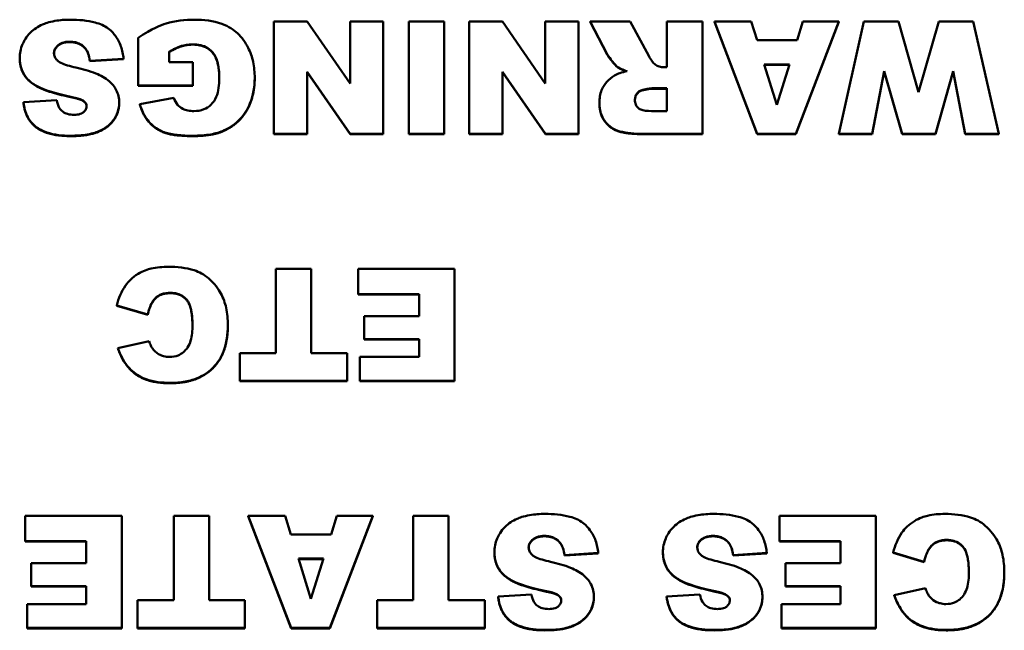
# Model space of a CAD drawing. Header units: inches. Extents: x 23.7 to 69.9, y 6 to 64.2.
# Tile 118 of 158: x 56.95 to 57.984, y 37.256 to 37.897. Entities that reach past the tile are written whole.
import ezdxf

# ---------------------------------------------------------------- set-up
doc = ezdxf.new("R2010")
doc.units = ezdxf.units.IN
doc.header["$MEASUREMENT"] = 0
doc.layers.add('Visible (ANSI)', color=7, linetype='Continuous', lineweight=50)
doc.layers.add('Visible Narrow (ANSI)', color=7, linetype='Continuous', lineweight=35)

msp = doc.modelspace()

# ---------------------------------------------------------------- linework, layer by layer
at = {"layer": 'Visible (ANSI)'}
for p, q in [((57.2519, 37.8952), (57.2169, 37.8952)), ((57.2169, 37.8952), (57.2169, 37.7773)), ((57.2969, 37.8303), (57.2519, 37.8952)), ((57.3318, 37.8952), (57.2969, 37.8952)), ((57.2969, 37.8952), (57.2969, 37.8303)), ((57.3318, 37.7773), (57.3318, 37.8952)), ((57.3586, 37.8952), (57.3586, 37.7773)), ((57.3958, 37.8952), (57.3586, 37.8952)), ((57.3958, 37.7773), (57.3958, 37.8952)), ((57.4569, 37.8952), (57.4219, 37.8952)), ((57.4219, 37.8952), (57.4219, 37.7773)), ((57.5019, 37.8303), (57.4569, 37.8952)), ((57.5368, 37.8952), (57.5019, 37.8952)), ((57.5019, 37.8952), (57.5019, 37.8303)), ((57.5368, 37.7773), (57.5368, 37.8952)), ((57.591, 37.8952), (57.5491, 37.8952)), ((57.5491, 37.8952), (57.567, 37.861)), ((57.5491, 37.8948), (57.5491, 37.8952)), ((57.567, 37.8606), (57.5491, 37.8948)), ((57.6107, 37.8591), (57.591, 37.8952)), ((57.667, 37.8952), (57.6297, 37.8952)), ((57.6297, 37.8952), (57.6297, 37.8473)), ((57.667, 37.7773), (57.667, 37.8952)), ((57.7183, 37.8952), (57.6795, 37.8952)), ((57.6795, 37.8952), (57.7245, 37.7773)), ((57.6795, 37.8948), (57.6795, 37.8952)), ((57.7245, 37.777), (57.6795, 37.8948)), ((57.7243, 37.8757), (57.7183, 37.8952)), ((57.765, 37.7773), (57.8102, 37.8952)), ((57.8102, 37.8948), (57.765, 37.777)), ((57.7723, 37.8952), (57.7664, 37.8757)), ((57.8102, 37.8952), (57.7723, 37.8952)), ((57.8366, 37.8952), (57.8102, 37.7773)), ((57.8102, 37.8948), (57.8102, 37.8952)), ((57.873, 37.8952), (57.8366, 37.8952)), ((57.894, 37.821), (57.873, 37.8952)), ((57.9151, 37.8952), (57.894, 37.821)), ((57.9514, 37.8952), (57.9151, 37.8952)), ((57.9781, 37.7773), (57.9514, 37.8952)), ((57.0745, 37.8781), (57.0745, 37.828)), ((57.0191, 37.8665), (57.0191, 37.8669)), ((57.7664, 37.8757), (57.7243, 37.8757)), ((56.95, 37.8565), (56.95, 37.8568)), ((57.0237, 37.854), (57.059, 37.8562)), ((57.059, 37.8558), (57.059, 37.8562)), ((57.1069, 37.8525), (57.1069, 37.8635)), ((57.059, 37.8558), (57.0237, 37.8536)), ((57.0237, 37.8536), (57.0237, 37.854)), ((57.1318, 37.8525), (57.1069, 37.8525)), ((57.1318, 37.828), (57.1318, 37.8525)), ((57.5781, 37.847), (57.5781, 37.8474)), ((57.6297, 37.8473), (57.6264, 37.8473)), ((57.732, 37.8501), (57.7583, 37.8501)), ((57.7452, 37.8078), (57.732, 37.8501)), ((57.7582, 37.8498), (57.7321, 37.8498)), ((57.7583, 37.8501), (57.7452, 37.8078)), ((57.1968, 37.8358), (57.1968, 37.8362)), ((57.2519, 37.8425), (57.2972, 37.7773)), ((57.2519, 37.7773), (57.2519, 37.8425)), ((57.2972, 37.777), (57.2519, 37.8422)), ((57.4569, 37.8425), (57.5022, 37.7773)), ((57.4569, 37.7773), (57.4569, 37.8425)), ((57.5022, 37.777), (57.4569, 37.8422)), ((57.8452, 37.7773), (57.858, 37.843)), ((57.858, 37.8426), (57.8452, 37.777)), ((57.858, 37.843), (57.8766, 37.7773)), ((57.858, 37.8426), (57.858, 37.843)), ((57.8766, 37.777), (57.858, 37.8426)), ((57.9116, 37.7773), (57.9302, 37.8432)), ((57.9302, 37.8428), (57.9116, 37.777)), ((57.9302, 37.8432), (57.9429, 37.7773)), ((57.9302, 37.8428), (57.9302, 37.8432)), ((57.9429, 37.777), (57.9302, 37.8428)), ((57.0745, 37.828), (57.1318, 37.828)), ((57.0745, 37.8276), (57.0745, 37.828)), ((57.1318, 37.8276), (57.0745, 37.8276)), ((57.1318, 37.8276), (57.1318, 37.828)), ((57.6141, 37.8251), (57.6297, 37.8251)), ((57.6297, 37.8251), (57.6297, 37.8012)), ((57.005, 37.8155), (57.005, 37.8159)), ((57.1119, 37.815), (57.0761, 37.8086)), ((57.6297, 37.8247), (57.6141, 37.8247)), ((56.9889, 37.8125), (56.9539, 37.8105)), ((56.9539, 37.8101), (56.9539, 37.8105)), ((57.0174, 37.8112), (57.0174, 37.8116)), ((57.0545, 37.8094), (57.0545, 37.8098)), ((57.0761, 37.8083), (57.0761, 37.8086)), ((57.5588, 37.8096), (57.5588, 37.81)), ((57.6297, 37.8012), (57.6135, 37.8012)), ((57.1649, 37.7806), (57.1649, 37.781)), ((57.2169, 37.7773), (57.2519, 37.7773)), ((57.2169, 37.777), (57.2169, 37.7773)), ((57.2519, 37.777), (57.2169, 37.777)), ((57.2519, 37.777), (57.2519, 37.7773)), ((57.2972, 37.7773), (57.3318, 37.7773)), ((57.2972, 37.777), (57.2972, 37.7773)), ((57.3318, 37.777), (57.2972, 37.777)), ((57.3318, 37.777), (57.3318, 37.7773)), ((57.3586, 37.7773), (57.3958, 37.7773)), ((57.3586, 37.777), (57.3586, 37.7773)), ((57.3958, 37.777), (57.3586, 37.777)), ((57.3958, 37.777), (57.3958, 37.7773)), ((57.4219, 37.7773), (57.4569, 37.7773)), ((57.4219, 37.777), (57.4219, 37.7773)), ((57.4569, 37.777), (57.4219, 37.777)), ((57.4569, 37.777), (57.4569, 37.7773)), ((57.5022, 37.7773), (57.5368, 37.7773)), ((57.5022, 37.777), (57.5022, 37.7773)), ((57.5368, 37.777), (57.5022, 37.777)), ((57.5368, 37.777), (57.5368, 37.7773)), ((57.6052, 37.7773), (57.667, 37.7773)), ((57.667, 37.777), (57.6052, 37.777)), ((57.667, 37.777), (57.667, 37.7773)), ((57.7245, 37.7773), (57.765, 37.7773)), ((57.7245, 37.777), (57.7245, 37.7773)), ((57.765, 37.777), (57.7245, 37.777)), ((57.765, 37.777), (57.765, 37.7773)), ((57.8102, 37.7773), (57.8452, 37.7773)), ((57.8102, 37.777), (57.8102, 37.7773)), ((57.8452, 37.777), (57.8102, 37.777)), ((57.8452, 37.777), (57.8452, 37.7773)), ((57.8766, 37.7773), (57.9116, 37.7773)), ((57.8766, 37.777), (57.8766, 37.7773)), ((57.9116, 37.777), (57.8766, 37.777)), ((57.9116, 37.777), (57.9116, 37.7773)), ((57.9429, 37.7773), (57.9781, 37.7773)), ((57.9429, 37.777), (57.9429, 37.7773)), ((57.9781, 37.777), (57.9429, 37.777)), ((57.9781, 37.777), (57.9781, 37.7773)), ((57.256, 37.6356), (57.219, 37.6356)), ((57.219, 37.6356), (57.219, 37.5469)), ((57.256, 37.5469), (57.256, 37.6356)), ((57.4067, 37.6356), (57.3055, 37.6356)), ((57.3055, 37.6356), (57.3055, 37.6089)), ((57.4067, 37.5177), (57.4067, 37.6356)), ((57.3055, 37.6089), (57.3695, 37.6089)), ((57.3055, 37.6085), (57.3055, 37.6089)), ((57.3695, 37.6085), (57.3055, 37.6085)), ((57.3695, 37.6089), (57.3695, 37.5857)), ((57.052, 37.597), (57.0844, 37.5874)), ((57.052, 37.5966), (57.052, 37.597)), ((57.0844, 37.587), (57.052, 37.5966)), ((57.0844, 37.587), (57.0844, 37.5874)), ((57.3695, 37.5857), (57.3118, 37.5857)), ((57.3118, 37.5857), (57.3118, 37.5616)), ((57.1686, 37.576), (57.1686, 37.5764)), ((57.0859, 37.5595), (57.0531, 37.5523)), ((57.3118, 37.5616), (57.3695, 37.5616)), ((57.3118, 37.5613), (57.3118, 37.5616)), ((57.3695, 37.5613), (57.3118, 37.5613)), ((57.3695, 37.5616), (57.3695, 37.5429)), ((57.0531, 37.552), (57.0531, 37.5523)), ((57.1811, 37.5469), (57.1811, 37.5177)), ((57.219, 37.5469), (57.1811, 37.5469)), ((57.2939, 37.5469), (57.256, 37.5469)), ((57.2939, 37.5177), (57.2939, 37.5469)), ((57.3073, 37.5429), (57.3073, 37.5177)), ((57.3695, 37.5429), (57.3073, 37.5429)), ((57.1811, 37.5177), (57.2939, 37.5177)), ((57.1811, 37.5174), (57.1811, 37.5177)), ((57.2939, 37.5174), (57.1811, 37.5174)), ((57.2939, 37.5174), (57.2939, 37.5177)), ((57.3073, 37.5177), (57.4067, 37.5177)), ((57.3073, 37.5174), (57.3073, 37.5177)), ((57.4067, 37.5174), (57.3073, 37.5174)), ((57.4067, 37.5174), (57.4067, 37.5177)), ((57.0571, 37.376), (56.9559, 37.376)), ((56.9559, 37.376), (56.9559, 37.3493)), ((57.0571, 37.2582), (57.0571, 37.376)), ((57.1488, 37.376), (57.1117, 37.376)), ((57.1117, 37.376), (57.1117, 37.2873)), ((57.1488, 37.2873), (57.1488, 37.376)), ((57.2289, 37.376), (57.1901, 37.376)), ((57.1901, 37.376), (57.2351, 37.2582)), ((57.1901, 37.3756), (57.1901, 37.376)), ((57.2351, 37.2578), (57.1901, 37.3756)), ((57.2349, 37.3565), (57.2289, 37.376)), ((57.2757, 37.2582), (57.3208, 37.376)), ((57.3208, 37.3756), (57.2757, 37.2578)), ((57.283, 37.376), (57.2771, 37.3565)), ((57.3208, 37.376), (57.283, 37.376)), ((57.3208, 37.3756), (57.3208, 37.376)), ((57.4004, 37.376), (57.3633, 37.376)), ((57.3633, 37.376), (57.3633, 37.2873)), ((57.4004, 37.2873), (57.4004, 37.376)), ((57.8492, 37.376), (57.7481, 37.376)), ((57.7481, 37.376), (57.7481, 37.3493)), ((57.8492, 37.2582), (57.8492, 37.376)), ((56.9559, 37.3493), (57.0199, 37.3493)), ((56.9559, 37.3489), (56.9559, 37.3493)), ((57.0199, 37.3493), (57.0199, 37.3261)), ((57.2771, 37.3565), (57.2349, 37.3565)), ((57.7481, 37.3493), (57.812, 37.3493)), ((57.7481, 37.3489), (57.7481, 37.3493)), ((57.812, 37.3493), (57.812, 37.3261)), ((57.0199, 37.3489), (56.9559, 37.3489)), ((57.5175, 37.3474), (57.5175, 37.3477)), ((57.6946, 37.3474), (57.6946, 37.3477)), ((57.812, 37.3489), (57.7481, 37.3489)), ((57.2427, 37.331), (57.269, 37.331)), ((57.2558, 37.2887), (57.2427, 37.331)), ((57.2689, 37.3306), (57.2428, 37.3306)), ((57.269, 37.331), (57.2558, 37.2887)), ((57.4485, 37.3373), (57.4485, 37.3376)), ((57.5222, 37.3348), (57.5575, 37.337)), ((57.5575, 37.3366), (57.5222, 37.3344)), ((57.5222, 37.3344), (57.5222, 37.3348)), ((57.5575, 37.3366), (57.5575, 37.337)), ((57.6255, 37.3373), (57.6255, 37.3376)), ((57.6992, 37.3348), (57.7345, 37.337)), ((57.7345, 37.3366), (57.6992, 37.3344)), ((57.6992, 37.3344), (57.6992, 37.3348)), ((57.7345, 37.3366), (57.7345, 37.337)), ((57.8674, 37.3374), (57.8998, 37.3278)), ((57.8674, 37.337), (57.8674, 37.3374)), ((57.8998, 37.3274), (57.8674, 37.337)), ((57.0199, 37.3261), (56.9622, 37.3261)), ((56.9622, 37.3261), (56.9622, 37.302)), ((57.812, 37.3261), (57.7544, 37.3261)), ((57.7544, 37.3261), (57.7544, 37.302)), ((57.8998, 37.3274), (57.8998, 37.3278)), ((57.984, 37.3164), (57.984, 37.3168)), ((56.9622, 37.302), (57.0199, 37.302)), ((56.9622, 37.3017), (56.9622, 37.302)), ((57.0199, 37.3017), (56.9622, 37.3017)), ((57.0199, 37.302), (57.0199, 37.2833)), ((57.7544, 37.302), (57.812, 37.302)), ((57.7544, 37.3017), (57.7544, 37.302)), ((57.812, 37.3017), (57.7544, 37.3017)), ((57.812, 37.302), (57.812, 37.2833)), ((57.9013, 37.2999), (57.8685, 37.2927)), ((57.0738, 37.2873), (57.0738, 37.2582)), ((57.1117, 37.2873), (57.0738, 37.2873)), ((57.1866, 37.2873), (57.1488, 37.2873)), ((57.1866, 37.2582), (57.1866, 37.2873)), ((57.3255, 37.2873), (57.3255, 37.2582)), ((57.3633, 37.2873), (57.3255, 37.2873)), ((57.4383, 37.2873), (57.4004, 37.2873)), ((57.4383, 37.2582), (57.4383, 37.2873)), ((57.4874, 37.2933), (57.4524, 37.2913)), ((57.4524, 37.2909), (57.4524, 37.2913)), ((57.5034, 37.2963), (57.5034, 37.2967)), ((57.5159, 37.292), (57.5159, 37.2924)), ((57.553, 37.2902), (57.553, 37.2906)), ((57.6644, 37.2933), (57.6294, 37.2913)), ((57.6294, 37.2909), (57.6294, 37.2913)), ((57.6805, 37.2963), (57.6805, 37.2967)), ((57.693, 37.292), (57.693, 37.2924)), ((57.73, 37.2902), (57.73, 37.2906)), ((57.8685, 37.2924), (57.8685, 37.2927)), ((56.9577, 37.2833), (56.9577, 37.2582)), ((57.0199, 37.2833), (56.9577, 37.2833)), ((57.7499, 37.2833), (57.7499, 37.2582)), ((57.812, 37.2833), (57.7499, 37.2833)), ((56.9577, 37.2582), (57.0571, 37.2582)), ((56.9577, 37.2578), (56.9577, 37.2582)), ((57.0571, 37.2578), (56.9577, 37.2578)), ((57.0571, 37.2578), (57.0571, 37.2582)), ((57.0738, 37.2582), (57.1866, 37.2582)), ((57.0738, 37.2578), (57.0738, 37.2582)), ((57.1866, 37.2578), (57.0738, 37.2578)), ((57.1866, 37.2578), (57.1866, 37.2582)), ((57.2351, 37.2582), (57.2757, 37.2582)), ((57.2351, 37.2578), (57.2351, 37.2582)), ((57.2757, 37.2578), (57.2351, 37.2578)), ((57.2757, 37.2578), (57.2757, 37.2582)), ((57.3255, 37.2582), (57.4383, 37.2582)), ((57.3255, 37.2578), (57.3255, 37.2582)), ((57.4383, 37.2578), (57.3255, 37.2578)), ((57.4383, 37.2578), (57.4383, 37.2582)), ((57.7499, 37.2582), (57.8492, 37.2582)), ((57.7499, 37.2578), (57.7499, 37.2582)), ((57.8492, 37.2578), (57.7499, 37.2578)), ((57.8492, 37.2578), (57.8492, 37.2582))]:
    msp.add_line(p, q, dxfattribs=at)
for points, degree, knots in [([(57.0032, 37.8972), (56.9978, 37.8972), (56.9923, 37.8968), (56.9806, 37.8948), (56.9764, 37.8932), (56.9692, 37.89), (56.9649, 37.8873), (56.9569, 37.8793), (56.9543, 37.8746), (56.9509, 37.8667), (56.95, 37.8619), (56.95, 37.8568)], 3, [-0.1116521, -0.1116521, -0.1116521, -0.1116521, -0.1016227, -0.1016227, -0.0895655, -0.0895655, -0.0666991, -0.0666991, -0.0389809, -0.0389809, 0, 0, 0, 0]), ([(57.059, 37.8562), (57.0586, 37.8606), (57.0578, 37.8649), (57.0549, 37.8731), (57.0529, 37.8768), (57.0492, 37.8819), (57.0467, 37.8851), (57.039, 37.8909), (57.0342, 37.8929), (57.0211, 37.8965), (57.0118, 37.8972), (57.0032, 37.8972)], 3, [-0.2792457, -0.2792457, -0.2792457, -0.2792457, -0.2067611, -0.2067611, -0.1382631, -0.1382631, -0.1032784, -0.1032784, -0.0650505, -0.0650505, 0, 0, 0, 0]), ([(57.1336, 37.8972), (57.1237, 37.8972), (57.1132, 37.8962), (57.0984, 37.8916), (57.089, 37.8879), (57.0745, 37.8781)], 3, [-0.3756065, -0.3756065, -0.3756065, -0.3756065, -0.1343576, -0.1343576, 0, 0, 0, 0]), ([(57.1968, 37.8362), (57.1968, 37.8418), (57.1963, 37.8474), (57.194, 37.858), (57.1923, 37.863), (57.1871, 37.8734), (57.1834, 37.8786), (57.1749, 37.8864), (57.1697, 37.8901), (57.1532, 37.8961), (57.1432, 37.8972), (57.1336, 37.8972)], 3, [-0.3400873, -0.3400873, -0.3400873, -0.3400873, -0.2728034, -0.2728034, -0.2100457, -0.2100457, -0.1339744, -0.1339744, -0.072648, -0.072648, 0, 0, 0, 0]), ([(56.986, 37.8619), (56.986, 37.8627), (56.9861, 37.8634), (56.9864, 37.8648), (56.9866, 37.8655), (56.9876, 37.8675), (56.9886, 37.8688), (56.9909, 37.8709), (56.9924, 37.872), (56.9971, 37.8737), (56.9998, 37.8741), (57.0025, 37.8741)], 3, [-0.0719674, -0.0719674, -0.0719674, -0.0719674, -0.06379806, -0.06379806, -0.05568408, -0.05568408, -0.03812483, -0.03812483, -0.02053126, -0.02053126, 0, 0, 0, 0]), ([(57.0025, 37.8737), (56.9947, 37.8737), (56.9861, 37.8664), (56.986, 37.8617)], 2, [0, 0, 0, 1, 1.97973, 1.97973, 1.97973]), ([(57.0025, 37.8741), (57.0045, 37.8741), (57.0065, 37.8739), (57.0102, 37.873), (57.0119, 37.8724), (57.0157, 37.8704), (57.0175, 37.8688), (57.0191, 37.8669)], 3, [-0.04785209, -0.04785209, -0.04785209, -0.04785209, -0.0326965, -0.0326965, -0.01886617, -0.01886617, 0, 0, 0, 0]), ([(57.0191, 37.8669), (57.0203, 37.8653), (57.0213, 37.8634), (57.0228, 37.8591), (57.0233, 37.8565), (57.0237, 37.854)], 3, [-0.03547416, -0.03547416, -0.03547416, -0.03547416, -0.01963103, -0.01963103, 0, 0, 0, 0]), ([(57.1069, 37.8635), (57.1109, 37.8659), (57.1155, 37.8682), (57.1229, 37.8705), (57.1268, 37.8713), (57.1318, 37.8713)], 3, [-0.0937255, -0.0937255, -0.0937255, -0.0937255, -0.03783588, -0.03783588, 0, 0, 0, 0]), ([(57.1318, 37.8713), (57.1346, 37.8713), (57.1374, 37.8711), (57.1425, 37.8698), (57.1449, 37.8688), (57.1499, 37.8658), (57.1517, 37.8638), (57.1549, 37.86), (57.1564, 37.8568), (57.1591, 37.848), (57.1596, 37.8416), (57.1596, 37.8359)], 3, [-0.1024702, -0.1024702, -0.1024702, -0.1024702, -0.0924369, -0.0924369, -0.08332, -0.08332, -0.0713772, -0.0713772, -0.0449316, -0.0449316, 0, 0, 0, 0]), ([(57.1596, 37.8357), (57.1596, 37.8546), (57.1449, 37.871), (57.1318, 37.871)], 2, [0.00512, 0.00512, 0.00512, 1, 2, 2, 2]), ([(56.95, 37.8568), (56.95, 37.8533), (56.9505, 37.8499), (56.9524, 37.8437), (56.9539, 37.8405), (56.9588, 37.8338), (56.9624, 37.8308), (56.9714, 37.8253), (56.9805, 37.8211), (57.005, 37.8159)], 3, [-0.5995832, -0.5995832, -0.5995832, -0.5995832, -0.4581175, -0.4581175, -0.3374607, -0.3374607, -0.1905298, -0.1905298, 0, 0, 0, 0]), ([(56.9902, 37.8538), (56.9894, 37.8544), (56.9887, 37.8551), (56.9876, 37.8566), (56.9871, 37.8574), (56.9863, 37.8594), (56.986, 37.8607), (56.986, 37.8619)], 3, [-0.02452063, -0.02452063, -0.02452063, -0.02452063, -0.01688069, -0.01688069, -0.00993742, -0.00993742, 0, 0, 0, 0]), ([(57.567, 37.861), (57.5686, 37.8579), (57.5728, 37.8529), (57.5758, 37.8495), (57.577, 37.8482), (57.5781, 37.8474)], 3, [-0.02853984, -0.02853984, -0.02853984, -0.02853984, -0.00977722, -0.00977722, 0, 0, 0, 0]), ([(57.6173, 37.85), (57.6162, 37.8508), (57.6152, 37.8521), (57.613, 37.8551), (57.6118, 37.8572), (57.6107, 37.8591)], 3, [-0.02879431, -0.02879431, -0.02879431, -0.02879431, -0.0166586, -0.0166586, 0, 0, 0, 0]), ([(57.0091, 37.8469), (57.0026, 37.8483), (56.997, 37.8499), (56.9922, 37.8523), (56.991, 37.853), (56.9902, 37.8538)], 3, [-0.03678535, -0.03678535, -0.03678535, -0.03678535, -0.00878684, -0.00878684, 0, 0, 0, 0]), ([(57.044, 37.8326), (57.04, 37.836), (57.035, 37.8386), (57.0235, 37.8433), (57.0161, 37.8453), (57.0091, 37.8469)], 3, [-0.09455123, -0.09455123, -0.09455123, -0.09455123, -0.05439136, -0.05439136, 0, 0, 0, 0]), ([(57.5781, 37.8474), (57.5793, 37.8466), (57.5807, 37.8459), (57.5839, 37.8445), (57.5859, 37.8437), (57.5878, 37.8431)], 3, [-0.02638094, -0.02638094, -0.02638094, -0.02638094, -0.01521884, -0.01521884, 0, 0, 0, 0]), ([(57.6264, 37.8473), (57.6248, 37.8473), (57.6232, 37.8475), (57.6201, 37.8484), (57.6186, 37.8491), (57.6173, 37.85)], 3, [-0.02477057, -0.02477057, -0.02477057, -0.02477057, -0.01227718, -0.01227718, 0, 0, 0, 0]), ([(57.1596, 37.8359), (57.1596, 37.8288), (57.1588, 37.8218), (57.1551, 37.813), (57.1534, 37.8103), (57.1487, 37.8058), (57.1462, 37.8042), (57.14, 37.8017), (57.1365, 37.8012), (57.1329, 37.8012)], 3, [-0.1291719, -0.1291719, -0.1291719, -0.1291719, -0.0773986, -0.0773986, -0.0505535, -0.0505535, -0.0272555, -0.0272555, 0, 0, 0, 0]), ([(57.1649, 37.781), (57.171, 37.7839), (57.1765, 37.7877), (57.1862, 37.7978), (57.1896, 37.8036), (57.1954, 37.8177), (57.1968, 37.8269), (57.1968, 37.8362)], 3, [-0.1599537, -0.1599537, -0.1599537, -0.1599537, -0.1177572, -0.1177572, -0.0721073, -0.0721073, 0, 0, 0, 0]), ([(57.5747, 37.8385), (57.5717, 37.8367), (57.569, 37.8345), (57.5648, 37.8298), (57.5627, 37.8269), (57.5594, 37.819), (57.5588, 37.8145), (57.5588, 37.81)], 3, [-0.1037999, -0.1037999, -0.1037999, -0.1037999, -0.0659475, -0.0659475, -0.0351479, -0.0351479, 0, 0, 0, 0]), ([(57.5878, 37.8431), (57.5853, 37.8426), (57.5827, 37.8419), (57.5784, 37.8404), (57.5765, 37.8395), (57.5747, 37.8385)], 3, [-0.03501951, -0.03501951, -0.03501951, -0.03501951, -0.0156166, -0.0156166, 0, 0, 0, 0]), ([(57.0545, 37.8098), (57.0545, 37.8122), (57.0543, 37.8146), (57.0532, 37.8191), (57.0525, 37.8213), (57.0496, 37.8269), (57.0471, 37.8299), (57.044, 37.8326)], 3, [-0.06735087, -0.06735087, -0.06735087, -0.06735087, -0.04875334, -0.04875334, -0.03105094, -0.03105094, 0, 0, 0, 0]), ([(57.6044, 37.8235), (57.6063, 37.8239), (57.6085, 37.8244), (57.6117, 37.8249), (57.6131, 37.8251), (57.6141, 37.8251)], 3, [-0.01956487, -0.01956487, -0.01956487, -0.01956487, -0.00755588, -0.00755588, 0, 0, 0, 0]), ([(57.005, 37.8159), (57.0093, 37.815), (57.013, 37.814), (57.0161, 37.8125), (57.0169, 37.8121), (57.0174, 37.8116)], 3, [-0.02660079, -0.02660079, -0.02660079, -0.02660079, -0.00578557, -0.00578557, 0, 0, 0, 0]), ([(57.1329, 37.8012), (57.1308, 37.8012), (57.1287, 37.8013), (57.1248, 37.8021), (57.123, 37.8027), (57.119, 37.8048), (57.1172, 37.8063), (57.114, 37.81), (57.1128, 37.8124), (57.1119, 37.815)], 3, [-0.0619549, -0.0619549, -0.0619549, -0.0619549, -0.04900161, -0.04900161, -0.03740773, -0.03740773, -0.02104905, -0.02104905, 0, 0, 0, 0]), ([(57.5961, 37.8129), (57.5961, 37.8141), (57.5962, 37.8152), (57.5969, 37.8173), (57.5973, 37.8183), (57.5987, 37.8202), (57.5995, 37.8212), (57.6018, 37.8227), (57.603, 37.8232), (57.6044, 37.8235)], 3, [-0.03969649, -0.03969649, -0.03969649, -0.03969649, -0.0301838, -0.0301838, -0.02090417, -0.02090417, -0.01046428, -0.01046428, 0, 0, 0, 0]), ([(57.6044, 37.8231), (57.6007, 37.8223), (57.5961, 37.8165), (57.5961, 37.8127)], 2, [0, 0, 0, 1, 1.977234, 1.977234, 1.977234]), ([(56.9539, 37.8105), (56.9546, 37.8051), (56.956, 37.7997), (56.9604, 37.7913), (56.9628, 37.7882), (56.9683, 37.7835), (56.9721, 37.7809), (56.9862, 37.7761), (56.9952, 37.7753), (57.0035, 37.7753)], 3, [-0.265126, -0.265126, -0.265126, -0.265126, -0.1774462, -0.1774462, -0.1131793, -0.1131793, -0.0632734, -0.0632734, 0, 0, 0, 0]), ([(57.0072, 37.7973), (57.0048, 37.7973), (57.0024, 37.7975), (56.9984, 37.7987), (56.9967, 37.7995), (56.9942, 37.8014), (56.9928, 37.8026), (56.9902, 37.807), (56.9894, 37.8098), (56.9889, 37.8125)], 3, [-0.09840579, -0.09840579, -0.09840579, -0.09840579, -0.0658385, -0.0658385, -0.0397251, -0.0397251, -0.02123876, -0.02123876, 0, 0, 0, 0]), ([(57.0035, 37.7753), (57.0092, 37.7753), (57.0152, 37.7756), (57.0275, 37.7777), (57.0315, 37.7793), (57.038, 37.7822), (57.0418, 37.7846), (57.0488, 37.7914), (57.0509, 37.7952), (57.0537, 37.8018), (57.0545, 37.8057), (57.0545, 37.8098)], 3, [-0.09735248, -0.09735248, -0.09735248, -0.09735248, -0.08733388, -0.08733388, -0.07554372, -0.07554372, -0.05557704, -0.05557704, -0.03149812, -0.03149812, 0, 0, 0, 0]), ([(57.0202, 37.8066), (57.0202, 37.806), (57.0201, 37.8054), (57.0199, 37.8042), (57.0197, 37.8036), (57.0189, 37.802), (57.0182, 37.8011), (57.0165, 37.7996), (57.0154, 37.7988), (57.0116, 37.7975), (57.0093, 37.7973), (57.0072, 37.7973)], 3, [-0.06266337, -0.06266337, -0.06266337, -0.06266337, -0.05428358, -0.05428358, -0.04620224, -0.04620224, -0.03049361, -0.03049361, -0.01657494, -0.01657494, 0, 0, 0, 0]), ([(57.0174, 37.8116), (57.018, 37.8112), (57.0184, 37.8107), (57.0192, 37.8097), (57.0196, 37.8092), (57.0201, 37.808), (57.0202, 37.8073), (57.0202, 37.8066)], 3, [-0.01527857, -0.01527857, -0.01527857, -0.01527857, -0.01009745, -0.01009745, -0.00551869, -0.00551869, 0, 0, 0, 0]), ([(57.0761, 37.8086), (57.0774, 37.804), (57.0793, 37.7994), (57.0853, 37.7897), (57.089, 37.7865), (57.0961, 37.7811), (57.1003, 37.7795), (57.1096, 37.7763), (57.1201, 37.7753), (57.1321, 37.7753)], 3, [-0.148075, -0.148075, -0.148075, -0.148075, -0.1357314, -0.1357314, -0.1193517, -0.1193517, -0.0918226, -0.0918226, 0, 0, 0, 0]), ([(57.5588, 37.81), (57.5588, 37.8069), (57.5591, 37.8038), (57.5605, 37.798), (57.5616, 37.7953), (57.5641, 37.7911), (57.5663, 37.7878), (57.5739, 37.7819), (57.5777, 37.7806), (57.587, 37.778), (57.5958, 37.7773), (57.6052, 37.7773)], 3, [-0.208706, -0.208706, -0.208706, -0.208706, -0.1663121, -0.1663121, -0.1271892, -0.1271892, -0.0991142, -0.0991142, -0.071265, -0.071265, 0, 0, 0, 0]), ([(57.6135, 37.8012), (57.6089, 37.8012), (57.605, 37.8016), (57.6009, 37.8033), (57.5999, 37.804), (57.5981, 37.8057), (57.5974, 37.8068), (57.5963, 37.8096), (57.5961, 37.8113), (57.5961, 37.8129)], 3, [-0.05213515, -0.05213515, -0.05213515, -0.05213515, -0.03232828, -0.03232828, -0.02314783, -0.02314783, -0.01306998, -0.01306998, 0, 0, 0, 0]), ([(57.1321, 37.7753), (57.1382, 37.7753), (57.1446, 37.7757), (57.1555, 37.7776), (57.1604, 37.7789), (57.1649, 37.781)], 3, [-0.08449245, -0.08449245, -0.08449245, -0.08449245, -0.03783766, -0.03783766, 0, 0, 0, 0]), ([(57.1063, 37.6376), (57.1002, 37.6376), (57.0939, 37.6371), (57.0846, 37.6349), (57.0796, 37.6334), (57.0683, 37.6265), (57.0641, 37.6221), (57.0567, 37.6117), (57.0538, 37.6045), (57.052, 37.597)], 3, [-0.1934272, -0.1934272, -0.1934272, -0.1934272, -0.1338203, -0.1338203, -0.098542, -0.098542, -0.0595575, -0.0595575, 0, 0, 0, 0]), ([(57.1686, 37.5764), (57.1686, 37.5824), (57.1681, 37.5886), (57.1656, 37.5997), (57.1639, 37.6047), (57.1588, 37.6141), (57.1544, 37.6202), (57.1436, 37.6296), (57.1385, 37.6322), (57.1248, 37.6367), (57.1152, 37.6376), (57.1063, 37.6376)], 3, [-0.2623484, -0.2623484, -0.2623484, -0.2623484, -0.2069375, -0.2069375, -0.1582333, -0.1582333, -0.1101951, -0.1101951, -0.0680408, -0.0680408, 0, 0, 0, 0]), ([(57.0844, 37.5874), (57.0854, 37.5917), (57.0868, 37.5962), (57.0902, 37.6021), (57.0916, 37.6038), (57.0947, 37.6068), (57.0966, 37.6079), (57.1018, 37.6099), (57.1051, 37.6103), (57.1083, 37.6103)], 3, [-0.08627067, -0.08627067, -0.08627067, -0.08627067, -0.05732111, -0.05732111, -0.04211097, -0.04211097, -0.02471717, -0.02471717, 0, 0, 0, 0]), ([(57.1083, 37.6103), (57.1108, 37.6103), (57.1132, 37.61), (57.1177, 37.6087), (57.1197, 37.6078), (57.1236, 37.6051), (57.125, 37.6035), (57.1273, 37.6006), (57.1286, 37.5977), (57.1309, 37.5892), (57.1314, 37.5826), (57.1314, 37.5761)], 3, [-0.1042143, -0.1042143, -0.1042143, -0.1042143, -0.0953982, -0.0953982, -0.0873261, -0.0873261, -0.0779982, -0.0779982, -0.0501258, -0.0501258, 0, 0, 0, 0]), ([(57.1314, 37.576), (57.1314, 37.5954), (57.1193, 37.6099), (57.1083, 37.6099)], 2, [0.005148, 0.005148, 0.005148, 1, 2, 2, 2]), ([(57.108, 37.5157), (57.1134, 37.5157), (57.1189, 37.5161), (57.1289, 37.518), (57.1336, 37.5194), (57.1453, 37.5246), (57.1502, 37.5287), (57.158, 37.5367), (57.1615, 37.5423), (57.1674, 37.5573), (57.1686, 37.5669), (57.1686, 37.5764)], 3, [-0.2034181, -0.2034181, -0.2034181, -0.2034181, -0.1801687, -0.1801687, -0.1593546, -0.1593546, -0.1246853, -0.1246853, -0.0731426, -0.0731426, 0, 0, 0, 0]), ([(57.1314, 37.5761), (57.1314, 37.5709), (57.131, 37.565), (57.1288, 37.5575), (57.1278, 37.555), (57.1263, 37.5529)], 3, [-0.06090304, -0.06090304, -0.06090304, -0.06090304, -0.01986028, -0.01986028, 0, 0, 0, 0]), ([(57.0895, 37.5517), (57.0888, 37.5526), (57.0882, 37.5538), (57.087, 37.5563), (57.0864, 37.5579), (57.0859, 37.5595)], 3, [-0.02167364, -0.02167364, -0.02167364, -0.02167364, -0.01249046, -0.01249046, 0, 0, 0, 0]), ([(57.0531, 37.5523), (57.0547, 37.5476), (57.0568, 37.5429), (57.0618, 37.5348), (57.0647, 37.5313), (57.0726, 37.5241), (57.0775, 37.5214), (57.0906, 37.5167), (57.0995, 37.5157), (57.108, 37.5157)], 3, [-0.1712794, -0.1712794, -0.1712794, -0.1712794, -0.1370868, -0.1370868, -0.1063798, -0.1063798, -0.0646198, -0.0646198, 0, 0, 0, 0]), ([(57.1072, 37.5429), (57.1051, 37.5429), (57.1031, 37.5432), (57.0999, 37.544), (57.098, 37.5446), (57.0933, 37.5474), (57.0912, 37.5493), (57.0895, 37.5517)], 3, [-0.07138551, -0.07138551, -0.07138551, -0.07138551, -0.0414231, -0.0414231, -0.02224958, -0.02224958, 0, 0, 0, 0]), ([(57.1263, 37.5529), (57.1251, 37.551), (57.1236, 37.5493), (57.1202, 37.5465), (57.1184, 37.5454), (57.1135, 37.5434), (57.1103, 37.5429), (57.1072, 37.5429)], 3, [-0.0580387, -0.0580387, -0.0580387, -0.0580387, -0.04064536, -0.04064536, -0.0241319, -0.0241319, 0, 0, 0, 0]), ([(57.5017, 37.378), (57.4963, 37.378), (57.4908, 37.3777), (57.4791, 37.3756), (57.4749, 37.374), (57.4676, 37.3708), (57.4634, 37.3681), (57.4553, 37.3601), (57.4528, 37.3554), (57.4494, 37.3475), (57.4485, 37.3427), (57.4485, 37.3376)], 3, [-0.1116521, -0.1116521, -0.1116521, -0.1116521, -0.1016227, -0.1016227, -0.0895655, -0.0895655, -0.0666991, -0.0666991, -0.0389809, -0.0389809, 0, 0, 0, 0]), ([(57.5575, 37.337), (57.5571, 37.3414), (57.5563, 37.3457), (57.5533, 37.3539), (57.5514, 37.3576), (57.5476, 37.3627), (57.5452, 37.3659), (57.5375, 37.3717), (57.5327, 37.3737), (57.5196, 37.3773), (57.5102, 37.378), (57.5017, 37.378)], 3, [-0.2792457, -0.2792457, -0.2792457, -0.2792457, -0.2067611, -0.2067611, -0.1382631, -0.1382631, -0.1032784, -0.1032784, -0.0650505, -0.0650505, 0, 0, 0, 0]), ([(57.6788, 37.378), (57.6734, 37.378), (57.6678, 37.3777), (57.6561, 37.3756), (57.6519, 37.374), (57.6447, 37.3708), (57.6404, 37.3681), (57.6324, 37.3601), (57.6298, 37.3554), (57.6265, 37.3475), (57.6255, 37.3427), (57.6255, 37.3376)], 3, [-0.1116521, -0.1116521, -0.1116521, -0.1116521, -0.1016227, -0.1016227, -0.0895655, -0.0895655, -0.0666991, -0.0666991, -0.0389809, -0.0389809, 0, 0, 0, 0]), ([(57.7345, 37.337), (57.7342, 37.3414), (57.7333, 37.3457), (57.7304, 37.3539), (57.7285, 37.3576), (57.7247, 37.3627), (57.7222, 37.3659), (57.7146, 37.3717), (57.7098, 37.3737), (57.6967, 37.3773), (57.6873, 37.378), (57.6788, 37.378)], 3, [-0.2792457, -0.2792457, -0.2792457, -0.2792457, -0.2067611, -0.2067611, -0.1382631, -0.1382631, -0.1032784, -0.1032784, -0.0650505, -0.0650505, 0, 0, 0, 0]), ([(57.9217, 37.378), (57.9156, 37.378), (57.9093, 37.3775), (57.9, 37.3753), (57.895, 37.3738), (57.8837, 37.3669), (57.8795, 37.3625), (57.8721, 37.3521), (57.8692, 37.3449), (57.8674, 37.3374)], 3, [-0.1934272, -0.1934272, -0.1934272, -0.1934272, -0.1338203, -0.1338203, -0.098542, -0.098542, -0.0595575, -0.0595575, 0, 0, 0, 0]), ([(57.984, 37.3168), (57.984, 37.3228), (57.9835, 37.329), (57.981, 37.3401), (57.9793, 37.3451), (57.9742, 37.3545), (57.9698, 37.3606), (57.959, 37.37), (57.9539, 37.3726), (57.9402, 37.3771), (57.9306, 37.378), (57.9217, 37.378)], 3, [-0.2623484, -0.2623484, -0.2623484, -0.2623484, -0.2069375, -0.2069375, -0.1582333, -0.1582333, -0.1101951, -0.1101951, -0.0680408, -0.0680408, 0, 0, 0, 0]), ([(57.4845, 37.3427), (57.4845, 37.3435), (57.4846, 37.3442), (57.4849, 37.3456), (57.4851, 37.3463), (57.4861, 37.3483), (57.4871, 37.3496), (57.4894, 37.3517), (57.4909, 37.3528), (57.4955, 37.3546), (57.4983, 37.3549), (57.501, 37.3549)], 3, [-0.0719674, -0.0719674, -0.0719674, -0.0719674, -0.06379806, -0.06379806, -0.05568408, -0.05568408, -0.03812483, -0.03812483, -0.02053126, -0.02053126, 0, 0, 0, 0]), ([(57.501, 37.3545), (57.4932, 37.3545), (57.4846, 37.3472), (57.4845, 37.3426)], 2, [0, 0, 0, 1, 1.97973, 1.97973, 1.97973]), ([(57.501, 37.3549), (57.503, 37.3549), (57.505, 37.3547), (57.5087, 37.3539), (57.5104, 37.3532), (57.5142, 37.3512), (57.516, 37.3496), (57.5175, 37.3477)], 3, [-0.04785209, -0.04785209, -0.04785209, -0.04785209, -0.0326965, -0.0326965, -0.01886617, -0.01886617, 0, 0, 0, 0]), ([(57.6616, 37.3427), (57.6616, 37.3435), (57.6616, 37.3442), (57.6619, 37.3456), (57.6622, 37.3463), (57.6632, 37.3483), (57.6641, 37.3496), (57.6664, 37.3517), (57.6679, 37.3528), (57.6726, 37.3546), (57.6754, 37.3549), (57.6781, 37.3549)], 3, [-0.0719674, -0.0719674, -0.0719674, -0.0719674, -0.06379806, -0.06379806, -0.05568408, -0.05568408, -0.03812483, -0.03812483, -0.02053126, -0.02053126, 0, 0, 0, 0]), ([(57.6781, 37.3545), (57.6702, 37.3545), (57.6616, 37.3472), (57.6616, 37.3426)], 2, [0, 0, 0, 1, 1.97973, 1.97973, 1.97973]), ([(57.6781, 37.3549), (57.6801, 37.3549), (57.6821, 37.3547), (57.6858, 37.3539), (57.6875, 37.3532), (57.6912, 37.3512), (57.693, 37.3496), (57.6946, 37.3477)], 3, [-0.04785209, -0.04785209, -0.04785209, -0.04785209, -0.0326965, -0.0326965, -0.01886617, -0.01886617, 0, 0, 0, 0]), ([(57.8998, 37.3278), (57.9008, 37.3321), (57.9022, 37.3366), (57.9056, 37.3425), (57.907, 37.3443), (57.9101, 37.3472), (57.912, 37.3483), (57.9172, 37.3503), (57.9205, 37.3507), (57.9237, 37.3507)], 3, [-0.08627067, -0.08627067, -0.08627067, -0.08627067, -0.05732111, -0.05732111, -0.04211097, -0.04211097, -0.02471717, -0.02471717, 0, 0, 0, 0]), ([(57.9237, 37.3507), (57.9262, 37.3507), (57.9286, 37.3504), (57.9331, 37.3491), (57.9351, 37.3482), (57.939, 37.3455), (57.9404, 37.3439), (57.9427, 37.341), (57.944, 37.3381), (57.9463, 37.3296), (57.9468, 37.323), (57.9468, 37.3166)], 3, [-0.1042143, -0.1042143, -0.1042143, -0.1042143, -0.0953982, -0.0953982, -0.0873261, -0.0873261, -0.0779982, -0.0779982, -0.0501258, -0.0501258, 0, 0, 0, 0]), ([(57.9468, 37.3164), (57.9468, 37.3358), (57.9347, 37.3503), (57.9237, 37.3503)], 2, [0.005148, 0.005148, 0.005148, 1, 2, 2, 2]), ([(57.4887, 37.3346), (57.4879, 37.3352), (57.4872, 37.336), (57.4861, 37.3375), (57.4856, 37.3382), (57.4847, 37.3402), (57.4845, 37.3415), (57.4845, 37.3427)], 3, [-0.02452063, -0.02452063, -0.02452063, -0.02452063, -0.01688069, -0.01688069, -0.00993742, -0.00993742, 0, 0, 0, 0]), ([(57.5175, 37.3477), (57.5188, 37.3461), (57.5197, 37.3442), (57.5213, 37.3399), (57.5218, 37.3373), (57.5222, 37.3348)], 3, [-0.03547416, -0.03547416, -0.03547416, -0.03547416, -0.01963103, -0.01963103, 0, 0, 0, 0]), ([(57.6657, 37.3346), (57.665, 37.3352), (57.6643, 37.336), (57.6631, 37.3375), (57.6627, 37.3382), (57.6618, 37.3402), (57.6616, 37.3415), (57.6616, 37.3427)], 3, [-0.02452063, -0.02452063, -0.02452063, -0.02452063, -0.01688069, -0.01688069, -0.00993742, -0.00993742, 0, 0, 0, 0]), ([(57.6946, 37.3477), (57.6959, 37.3461), (57.6968, 37.3442), (57.6983, 37.3399), (57.6989, 37.3373), (57.6992, 37.3348)], 3, [-0.03547416, -0.03547416, -0.03547416, -0.03547416, -0.01963103, -0.01963103, 0, 0, 0, 0]), ([(57.4485, 37.3376), (57.4485, 37.3341), (57.4489, 37.3307), (57.4509, 37.3245), (57.4524, 37.3213), (57.4573, 37.3146), (57.4609, 37.3117), (57.4699, 37.3062), (57.479, 37.3019), (57.5034, 37.2967)], 3, [-0.5995832, -0.5995832, -0.5995832, -0.5995832, -0.4581175, -0.4581175, -0.3374607, -0.3374607, -0.1905298, -0.1905298, 0, 0, 0, 0]), ([(57.5076, 37.3277), (57.5011, 37.3291), (57.4955, 37.3307), (57.4906, 37.3331), (57.4895, 37.3338), (57.4887, 37.3346)], 3, [-0.03678535, -0.03678535, -0.03678535, -0.03678535, -0.00878684, -0.00878684, 0, 0, 0, 0]), ([(57.6255, 37.3376), (57.6255, 37.3341), (57.626, 37.3307), (57.6279, 37.3245), (57.6294, 37.3213), (57.6344, 37.3146), (57.6379, 37.3117), (57.647, 37.3062), (57.6561, 37.3019), (57.6805, 37.2967)], 3, [-0.5995832, -0.5995832, -0.5995832, -0.5995832, -0.4581175, -0.4581175, -0.3374607, -0.3374607, -0.1905298, -0.1905298, 0, 0, 0, 0]), ([(57.6847, 37.3277), (57.6782, 37.3291), (57.6725, 37.3307), (57.6677, 37.3331), (57.6666, 37.3338), (57.6657, 37.3346)], 3, [-0.03678535, -0.03678535, -0.03678535, -0.03678535, -0.00878684, -0.00878684, 0, 0, 0, 0]), ([(57.5425, 37.3134), (57.5385, 37.3168), (57.5334, 37.3194), (57.522, 37.3241), (57.5146, 37.3261), (57.5076, 37.3277)], 3, [-0.09455123, -0.09455123, -0.09455123, -0.09455123, -0.05439136, -0.05439136, 0, 0, 0, 0]), ([(57.7195, 37.3134), (57.7156, 37.3168), (57.7105, 37.3194), (57.699, 37.3241), (57.6916, 37.3261), (57.6847, 37.3277)], 3, [-0.09455123, -0.09455123, -0.09455123, -0.09455123, -0.05439136, -0.05439136, 0, 0, 0, 0]), ([(57.553, 37.2906), (57.553, 37.293), (57.5528, 37.2954), (57.5517, 37.2999), (57.551, 37.3021), (57.5481, 37.3077), (57.5456, 37.3108), (57.5425, 37.3134)], 3, [-0.06735087, -0.06735087, -0.06735087, -0.06735087, -0.04875334, -0.04875334, -0.03105094, -0.03105094, 0, 0, 0, 0]), ([(57.73, 37.2906), (57.73, 37.293), (57.7298, 37.2954), (57.7288, 37.2999), (57.728, 37.3021), (57.7252, 37.3077), (57.7226, 37.3108), (57.7195, 37.3134)], 3, [-0.06735087, -0.06735087, -0.06735087, -0.06735087, -0.04875334, -0.04875334, -0.03105094, -0.03105094, 0, 0, 0, 0]), ([(57.9234, 37.2561), (57.9288, 37.2561), (57.9343, 37.2565), (57.9443, 37.2584), (57.949, 37.2598), (57.9607, 37.265), (57.9656, 37.2691), (57.9734, 37.2771), (57.9769, 37.2827), (57.9828, 37.2977), (57.984, 37.3074), (57.984, 37.3168)], 3, [-0.2034181, -0.2034181, -0.2034181, -0.2034181, -0.1801687, -0.1801687, -0.1593546, -0.1593546, -0.1246853, -0.1246853, -0.0731426, -0.0731426, 0, 0, 0, 0]), ([(57.9468, 37.3166), (57.9468, 37.3113), (57.9464, 37.3054), (57.9442, 37.2979), (57.9432, 37.2954), (57.9417, 37.2933)], 3, [-0.06090304, -0.06090304, -0.06090304, -0.06090304, -0.01986028, -0.01986028, 0, 0, 0, 0]), ([(57.9049, 37.2921), (57.9042, 37.293), (57.9036, 37.2942), (57.9024, 37.2967), (57.9018, 37.2984), (57.9013, 37.2999)], 3, [-0.02167364, -0.02167364, -0.02167364, -0.02167364, -0.01249046, -0.01249046, 0, 0, 0, 0]), ([(57.4524, 37.2913), (57.4531, 37.2859), (57.4545, 37.2805), (57.4589, 37.2721), (57.4613, 37.269), (57.4667, 37.2643), (57.4706, 37.2617), (57.4847, 37.2569), (57.4936, 37.2561), (57.5019, 37.2561)], 3, [-0.265126, -0.265126, -0.265126, -0.265126, -0.1774462, -0.1774462, -0.1131793, -0.1131793, -0.0632734, -0.0632734, 0, 0, 0, 0]), ([(57.5056, 37.2781), (57.5033, 37.2781), (57.5009, 37.2784), (57.4969, 37.2795), (57.4952, 37.2803), (57.4927, 37.2822), (57.4913, 37.2834), (57.4887, 37.2879), (57.4879, 37.2906), (57.4874, 37.2933)], 3, [-0.09840579, -0.09840579, -0.09840579, -0.09840579, -0.0658385, -0.0658385, -0.0397251, -0.0397251, -0.02123876, -0.02123876, 0, 0, 0, 0]), ([(57.5019, 37.2561), (57.5077, 37.2561), (57.5137, 37.2564), (57.526, 37.2585), (57.53, 37.2601), (57.5364, 37.263), (57.5402, 37.2654), (57.5473, 37.2722), (57.5494, 37.276), (57.5522, 37.2826), (57.553, 37.2865), (57.553, 37.2906)], 3, [-0.09735248, -0.09735248, -0.09735248, -0.09735248, -0.08733388, -0.08733388, -0.07554372, -0.07554372, -0.05557704, -0.05557704, -0.03149812, -0.03149812, 0, 0, 0, 0]), ([(57.5034, 37.2967), (57.5078, 37.2959), (57.5115, 37.2949), (57.5146, 37.2933), (57.5154, 37.2929), (57.5159, 37.2924)], 3, [-0.02660079, -0.02660079, -0.02660079, -0.02660079, -0.00578557, -0.00578557, 0, 0, 0, 0]), ([(57.5187, 37.2874), (57.5187, 37.2868), (57.5186, 37.2862), (57.5184, 37.285), (57.5182, 37.2844), (57.5174, 37.2828), (57.5167, 37.2819), (57.515, 37.2804), (57.5139, 37.2796), (57.5101, 37.2783), (57.5078, 37.2781), (57.5056, 37.2781)], 3, [-0.06266337, -0.06266337, -0.06266337, -0.06266337, -0.05428358, -0.05428358, -0.04620224, -0.04620224, -0.03049361, -0.03049361, -0.01657494, -0.01657494, 0, 0, 0, 0]), ([(57.5159, 37.2924), (57.5164, 37.292), (57.5169, 37.2915), (57.5177, 37.2905), (57.518, 37.29), (57.5185, 37.2888), (57.5187, 37.2881), (57.5187, 37.2874)], 3, [-0.01527857, -0.01527857, -0.01527857, -0.01527857, -0.01009745, -0.01009745, -0.00551869, -0.00551869, 0, 0, 0, 0]), ([(57.6294, 37.2913), (57.6301, 37.2859), (57.6315, 37.2805), (57.6359, 37.2721), (57.6383, 37.269), (57.6438, 37.2643), (57.6476, 37.2617), (57.6617, 37.2569), (57.6707, 37.2561), (57.679, 37.2561)], 3, [-0.265126, -0.265126, -0.265126, -0.265126, -0.1774462, -0.1774462, -0.1131793, -0.1131793, -0.0632734, -0.0632734, 0, 0, 0, 0]), ([(57.6827, 37.2781), (57.6804, 37.2781), (57.678, 37.2784), (57.6739, 37.2795), (57.6723, 37.2803), (57.6697, 37.2822), (57.6684, 37.2834), (57.6657, 37.2879), (57.6649, 37.2906), (57.6644, 37.2933)], 3, [-0.09840579, -0.09840579, -0.09840579, -0.09840579, -0.0658385, -0.0658385, -0.0397251, -0.0397251, -0.02123876, -0.02123876, 0, 0, 0, 0]), ([(57.679, 37.2561), (57.6847, 37.2561), (57.6907, 37.2564), (57.703, 37.2585), (57.707, 37.2601), (57.7135, 37.263), (57.7173, 37.2654), (57.7244, 37.2722), (57.7264, 37.276), (57.7292, 37.2826), (57.73, 37.2865), (57.73, 37.2906)], 3, [-0.09735248, -0.09735248, -0.09735248, -0.09735248, -0.08733388, -0.08733388, -0.07554372, -0.07554372, -0.05557704, -0.05557704, -0.03149812, -0.03149812, 0, 0, 0, 0]), ([(57.6805, 37.2967), (57.6848, 37.2959), (57.6886, 37.2949), (57.6917, 37.2933), (57.6924, 37.2929), (57.693, 37.2924)], 3, [-0.02660079, -0.02660079, -0.02660079, -0.02660079, -0.00578557, -0.00578557, 0, 0, 0, 0]), ([(57.6957, 37.2874), (57.6957, 37.2868), (57.6957, 37.2862), (57.6954, 37.285), (57.6952, 37.2844), (57.6945, 37.2828), (57.6937, 37.2819), (57.6921, 37.2804), (57.691, 37.2796), (57.6872, 37.2783), (57.6849, 37.2781), (57.6827, 37.2781)], 3, [-0.06266337, -0.06266337, -0.06266337, -0.06266337, -0.05428358, -0.05428358, -0.04620224, -0.04620224, -0.03049361, -0.03049361, -0.01657494, -0.01657494, 0, 0, 0, 0]), ([(57.693, 37.2924), (57.6935, 37.292), (57.694, 37.2915), (57.6948, 37.2905), (57.6951, 37.29), (57.6956, 37.2888), (57.6957, 37.2881), (57.6957, 37.2874)], 3, [-0.01527857, -0.01527857, -0.01527857, -0.01527857, -0.01009745, -0.01009745, -0.00551869, -0.00551869, 0, 0, 0, 0]), ([(57.8685, 37.2927), (57.8701, 37.288), (57.8722, 37.2833), (57.8772, 37.2752), (57.8801, 37.2717), (57.888, 37.2645), (57.8929, 37.2618), (57.906, 37.2571), (57.9149, 37.2561), (57.9234, 37.2561)], 3, [-0.1712794, -0.1712794, -0.1712794, -0.1712794, -0.1370868, -0.1370868, -0.1063798, -0.1063798, -0.0646198, -0.0646198, 0, 0, 0, 0]), ([(57.9226, 37.2833), (57.9205, 37.2833), (57.9185, 37.2836), (57.9153, 37.2844), (57.9134, 37.285), (57.9087, 37.2878), (57.9066, 37.2897), (57.9049, 37.2921)], 3, [-0.07138551, -0.07138551, -0.07138551, -0.07138551, -0.0414231, -0.0414231, -0.02224958, -0.02224958, 0, 0, 0, 0]), ([(57.9417, 37.2933), (57.9405, 37.2914), (57.939, 37.2897), (57.9356, 37.2869), (57.9338, 37.2858), (57.9289, 37.2838), (57.9257, 37.2833), (57.9226, 37.2833)], 3, [-0.0580387, -0.0580387, -0.0580387, -0.0580387, -0.04064536, -0.04064536, -0.0241319, -0.0241319, 0, 0, 0, 0])]:
    msp.add_open_spline(points, degree=degree, knots=knots, dxfattribs=at)
for points in [[(57.0191, 37.8665), (57.0133, 37.8737), (57.0025, 37.8737)], [(57.0237, 37.8536), (57.0225, 37.8621), (57.0191, 37.8665)], [(57.1318, 37.871), (57.1255, 37.871), (57.1142, 37.8674), (57.1069, 37.8631)], [(57.005, 37.8155), (56.9806, 37.8207), (56.9596, 37.8313), (56.95, 37.8468), (56.95, 37.8565)], [(57.5781, 37.847), (57.5761, 37.8485), (57.5683, 37.858), (57.567, 37.8606)], [(57.5871, 37.843), (57.581, 37.845), (57.5781, 37.847)], [(57.1968, 37.8358), (57.1968, 37.8165), (57.1806, 37.7881), (57.1649, 37.7806)], [(57.0174, 37.8112), (57.0148, 37.8136), (57.005, 37.8155)], [(57.6141, 37.8247), (57.6117, 37.8247), (57.6044, 37.8231)], [(57.0035, 37.7749), (56.9804, 37.7749), (56.9562, 37.7917), (56.9539, 37.8101)], [(57.0545, 37.8094), (57.0545, 37.8003), (57.0438, 37.7842), (57.0222, 37.7749), (57.0035, 37.7749)], [(57.0202, 37.8064), (57.0201, 37.809), (57.0174, 37.8112)], [(57.1321, 37.7749), (57.1121, 37.7749), (57.0924, 37.782), (57.0793, 37.7969), (57.0761, 37.8083)], [(57.6052, 37.777), (57.5881, 37.777), (57.5699, 37.7827), (57.5588, 37.7984), (57.5588, 37.8096)], [(57.1649, 37.7806), (57.1527, 37.7749), (57.1321, 37.7749)], [(57.1083, 37.6099), (57.0977, 37.6099), (57.0868, 37.5982), (57.0844, 37.587)], [(57.1686, 37.576), (57.1686, 37.5467), (57.137, 37.5153), (57.108, 37.5153)], [(57.108, 37.5153), (57.0853, 37.5153), (57.0595, 37.5334), (57.0531, 37.552)], [(57.5175, 37.3474), (57.5118, 37.3545), (57.501, 37.3545)], [(57.6946, 37.3474), (57.6888, 37.3545), (57.6781, 37.3545)], [(57.9237, 37.3503), (57.9131, 37.3503), (57.9022, 37.3386), (57.8998, 37.3274)], [(57.5222, 37.3344), (57.521, 37.3429), (57.5175, 37.3474)], [(57.6992, 37.3344), (57.6981, 37.3429), (57.6946, 37.3474)], [(57.5034, 37.2963), (57.4791, 37.3015), (57.4581, 37.3121), (57.4485, 37.3276), (57.4485, 37.3373)], [(57.6805, 37.2963), (57.6561, 37.3015), (57.6351, 37.3121), (57.6255, 37.3276), (57.6255, 37.3373)], [(57.984, 37.3164), (57.984, 37.2871), (57.9524, 37.2557), (57.9234, 37.2557)], [(57.5019, 37.2557), (57.4788, 37.2557), (57.4547, 37.2725), (57.4524, 37.2909)], [(57.553, 37.2902), (57.553, 37.2811), (57.5422, 37.265), (57.5207, 37.2557), (57.5019, 37.2557)], [(57.5159, 37.292), (57.5133, 37.2944), (57.5034, 37.2963)], [(57.5187, 37.2872), (57.5186, 37.2898), (57.5159, 37.292)], [(57.679, 37.2557), (57.6559, 37.2557), (57.6318, 37.2725), (57.6294, 37.2909)], [(57.73, 37.2902), (57.73, 37.2811), (57.7193, 37.265), (57.6977, 37.2557), (57.679, 37.2557)], [(57.693, 37.292), (57.6903, 37.2944), (57.6805, 37.2963)], [(57.6957, 37.2872), (57.6957, 37.2898), (57.693, 37.292)], [(57.9234, 37.2557), (57.9007, 37.2557), (57.8749, 37.2738), (57.8685, 37.2924)]]:
    msp.add_open_spline(points, degree=2, dxfattribs=at)
at = {"layer": 'Visible Narrow (ANSI)'}
for p, q in [((57.0025, 37.8737), (57.0025, 37.8741)), ((57.1318, 37.871), (57.1318, 37.8713)), ((57.567, 37.8606), (57.567, 37.861)), ((57.6141, 37.8247), (57.6141, 37.8251)), ((57.6044, 37.8231), (57.6044, 37.8235)), ((57.0035, 37.7749), (57.0035, 37.7753)), ((57.1321, 37.7749), (57.1321, 37.7753)), ((57.6052, 37.777), (57.6052, 37.7773)), ((57.1083, 37.6099), (57.1083, 37.6103)), ((57.108, 37.5153), (57.108, 37.5157)), ((57.501, 37.3545), (57.501, 37.3549)), ((57.6781, 37.3545), (57.6781, 37.3549)), ((57.9237, 37.3503), (57.9237, 37.3507)), ((57.5019, 37.2557), (57.5019, 37.2561)), ((57.679, 37.2557), (57.679, 37.2561)), ((57.9234, 37.2557), (57.9234, 37.2561))]:
    msp.add_line(p, q, dxfattribs=at)

doc.saveas('drawing.dxf')
